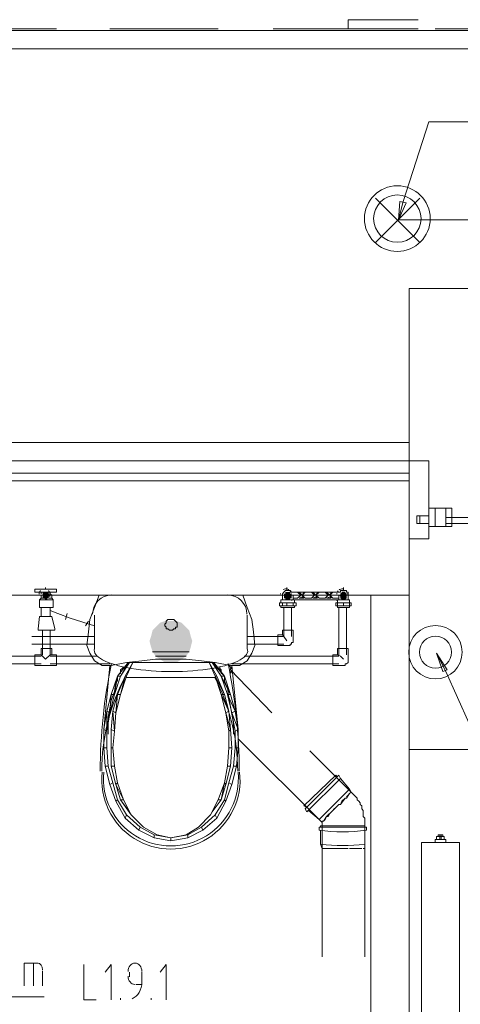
# Model space of a CAD drawing. Header units: millimetres. Extents: x 413 to 305578, y 115 to 38116.
# Tile 146 of 194: x 100509 to 101657, y 16215 to 18781. Entities that reach past the tile are written whole.
import ezdxf

# ---------------------------------------------------------------- set-up
doc = ezdxf.new("R2010")
doc.units = ezdxf.units.MM
for name, color, linetype in [('PDF _0', 1, 'Continuous'), ('PDF$_59-60$-$Floor$Plan$-$В_Этаж$02_Сводный$M-EQPM', 2, 'Continuous'), ('PDF$_59-60$-$Floor$Plan$-$В_Этаж$02_Сводный$P-PIPE', 3, 'Continuous'), ('PDF$_59-60$-$Floor$Plan$-$В_Этаж$02_Сводный$P-SANR-FIXT', 6, 'Continuous')]:
    doc.layers.add(name, color=color, linetype=linetype)
for name, color, linetype, true_color in [('PDF _PD-Lighting', 7, 'Continuous', 0xb80000), ('PDF _PD-Lighting Text', 7, 'Continuous', 0xb80000), ('PDF _PD-Switches', 7, 'Continuous', 0x37dd00), ('PDF$_59-60$-$Floor$Plan$-$В_Этаж$02_Сводный$A-DETL-MBND', 7, 'Continuous', 0xdd3700), ('PDF$_59-60$-$Floor$Plan$-$В_Этаж$02_Сводный$P-PIPE-CNTR', 150, 'Continuous', 0x007fff), ('PDF$_V$line_ifc_RVT-1-В_Этаж$02_Сводный$A-DETL-MBND', 7, 'Continuous', 0xbababa), ('PDF$_V$line_ifc_RVT-1-В_Этаж$02_Сводный$A-FLOR-HRAL', 7, 'Continuous', 0xbababa), ('PDF$_V$line_ifc_RVT-1-В_Этаж$02_Сводный$A-GENM', 7, 'Continuous', 0xdd6e6e), ('PDF$_V$line_ifc_RVT-1-В_Этаж$02_Сводный$A-PART', 7, 'Continuous', 0xdcdcdc), ('PDF$_V$line_ifc_RVT-1-В_Этаж$02_Сводный$A-WALL', 7, 'Continuous', 0xdcdcdc), ('PDF$_V$line_ifc_RVT-1-В_Этаж$02_Сводный$M-EQPM', 7, 'Continuous', 0xbababa)]:
    doc.layers.add(name, color=color, linetype=linetype, true_color=true_color)

msp = doc.modelspace()

# ---------------------------------------------------------------- linework, layer by layer
at = {"layer": 'PDF _0', "color": 12, "lineweight": 0, "true_color": 0xb80000}
msp.add_lwpolyline([(101507.5, 18307.6), (101575.1, 18514.5), (101674.6, 18514.5), (101921.3, 18514.5)], dxfattribs=at)
at = {"layer": 'PDF _0', "color": 82, "lineweight": 0, "true_color": 0x37dd00}
for points in [[(101618.9, 17082), (101710.4, 16879.1), (101809.9, 16879.1), (102609.7, 16879.1)], [(99625.3, 16079.2), (99669.1, 16234.4), (99768.6, 16234.4), (100572.4, 16234.4)]]:
    msp.add_lwpolyline(points, dxfattribs=at)
at = {"layer": 'PDF _PD-Lighting', "lineweight": 0}
for points in [[(101435.8, 18200.2), (101551.2, 18315.6)], [(101435.8, 18315.6), (101551.2, 18200.2)], [(101801.9, 17277), (101905.4, 17296.9), (101905.4, 18259.8), (101495.5, 18259.8)]]:
    msp.add_lwpolyline(points, dxfattribs=at)
for radius in [85.6, 61.7]:
    msp.add_circle((101492.6, 18262.6), radius, dxfattribs=at)
at = {"layer": 'PDF _PD-Lighting Text', "lineweight": 0}
msp.add_lwpolyline([(101515.4, 18303.6), (101495.5, 18259.8), (101499.5, 18307.6)], close=True, dxfattribs=at)
for points in [[(101495.5, 18259.8), (101507.5, 18307.6)], [(100675.8, 16318), (100675.8, 16226.5), (100707.7, 16226.5)], [(100747.4, 16226.5), (100747.4, 16318), (100731.5, 16298.1)], [(100795.2, 16298.1), (100795.2, 16286.2)], [(100827, 16270.2), (100827, 16298.1)], [(100890.7, 16226.5), (100890.7, 16318), (100874.8, 16298.1)], [(100811.1, 16266.3), (100827, 16266.3)], [(100771.3, 16226.5), (100771.3, 16230.4)], [(100850.9, 16226.5), (100850.9, 16230.4)]]:
    msp.add_lwpolyline(points, dxfattribs=at)
for points in [[(100809.1, 16322), (100799.2, 16322), (100791.2, 16312.2), (100791.2, 16300.1)], [(100827, 16300.1), (100827, 16312.2), (100819, 16322), (100809.1, 16322)], [(100791.2, 16288.1), (100791.2, 16276.1), (100799.2, 16266.3), (100809.1, 16266.3)], [(100801.5, 16229), (100816.8, 16235.3), (100827, 16252.7), (100827, 16272.2)]]:
    msp.add_open_spline(points, degree=3, dxfattribs=at)
at = {"layer": 'PDF _PD-Switches', "lineweight": 0}
msp.add_lwpolyline([(101610.9, 17082), (101595, 17129.7), (101622.9, 17086)], close=True, dxfattribs=at)
for points in [[(101595, 17129.7), (101618.9, 17082)], [(100520.6, 16262.3), (100520.6, 16322), (100556.4, 16322)], [(100544.5, 16262.3), (100544.5, 16322)], [(100568.4, 16302.1), (100568.4, 16262.3)]]:
    msp.add_lwpolyline(points, dxfattribs=at)
for radius in [69.6, 41.8]:
    msp.add_circle((101592, 17132.4), radius, dxfattribs=at)
msp.add_open_spline([(100568.4, 16304.1), (100568.4, 16314), (100562.1, 16322), (100554.5, 16322)], degree=3, dxfattribs=at)
at = {"layer": 'PDF$_59-60$-$Floor$Plan$-$В_Этаж$02_Сводный$A-DETL-MBND', "color": 150, "lineweight": 0, "true_color": 0x007fff}
for points in [[(100564.4, 17288.9), (100564.4, 17284.9)], [(100564.4, 17284.9), (100564.4, 17284.9)], [(100564.4, 17281), (100564.4, 17281)], [(100564.4, 17281), (100564.4, 17281)], [(100592.3, 17281), (100588.3, 17284.9), (100588.3, 17288.9)], [(100588.3, 17284.9), (100588.3, 17284.9)], [(100592.3, 17281), (100592.3, 17281)], [(101364.2, 17269), (101364.2, 17281), (101364.2, 17277), (101364.2, 17281), (101364.2, 17284.9), (101364.2, 17288.9), (101360.2, 17288.9), (101360.2, 17292.9), (101356.3, 17292.9), (101352.3, 17292.9), (101348.3, 17292.9), (101344.3, 17292.9), (101344.3, 17288.9)], [(101344.3, 17292.9), (101348.3, 17292.9), (101352.3, 17292.9), (101356.3, 17292.9), (101360.2, 17292.9)], [(101344.3, 17288.9), (101344.3, 17288.9)], [(101360.2, 17288.9), (101360.2, 17288.9)], [(101364.2, 17288.9), (101364.2, 17284.9)], [(101364.2, 17284.9), (101364.2, 17284.9)], [(101364.2, 17281), (101364.2, 17281)], [(101340.3, 17249.1), (101340.3, 17125.8)], [(101360.2, 17125.8), (101360.2, 17249.1)], [(100564.4, 17125.8), (100576.3, 17113.8), (100588.3, 17125.8), (100588.3, 17189.4)], [(100568.4, 17189.4), (100568.4, 17125.8)], [(100564.4, 17121.8), (100333.6, 17121.8)], [(100564.4, 17125.8), (100564.4, 17125.8)], [(100564.4, 17125.8), (100564.4, 17125.8)], [(100588.3, 17125.8), (100588.3, 17125.8)], [(100592.3, 17125.8), (100588.3, 17125.8)], [(100711.6, 17121.8), (100588.3, 17121.8)], [(101340.3, 17121.8), (101093.6, 17121.8)], [(101352.3, 17113.8), (101344.3, 17121.8), (101336.4, 17125.8)], [(100333.6, 17101.9), (100564.4, 17101.9)], [(100588.3, 17101.9), (100743.5, 17101.9)], [(101061.8, 17101.9), (101340.3, 17101.9)]]:
    msp.add_lwpolyline(points, dxfattribs=at)
at = {"layer": 'PDF$_59-60$-$Floor$Plan$-$В_Этаж$02_Сводный$A-DETL-MBND', "color": 220, "lineweight": 0, "true_color": 0xff00bf}
for points in [[(101213, 17288.9), (101217, 17288.9), (101213, 17292.9), (101209, 17292.9), (101205.1, 17292.9), (101201.1, 17292.9), (101197.1, 17288.9), (101193.1, 17284.9), (101193.1, 17281), (101193.1, 17277), (101193.1, 17281), (101193.1, 17269)], [(101193.1, 17284.9), (101193.1, 17284.9)], [(101193.1, 17281), (101193.1, 17281)], [(101197.1, 17288.9), (101197.1, 17288.9)], [(101201.1, 17292.9), (101201.1, 17292.9)], [(101205.1, 17292.9), (101205.1, 17292.9)], [(101209, 17292.9), (101209, 17292.9)], [(101213, 17292.9), (101213, 17292.9)], [(101197.1, 17249.1), (101197.1, 17173.5), (101101.6, 17173.5)], [(101217, 17173.5), (101217, 17249.1)], [(100703.7, 17173.5), (100540.5, 17173.5)], [(101205.1, 17161.6), (101197.1, 17173.5), (101193.1, 17177.5)], [(100540.5, 17153.6), (100703.7, 17153.6)], [(101101.6, 17153.6), (101197.1, 17153.6)]]:
    msp.add_lwpolyline(points, dxfattribs=at)
msp.add_lwpolyline([(101221, 17189.4), (101193.1, 17189.4), (101193.1, 17177.5), (101181.2, 17177.5), (101181.2, 17149.6), (101205.1, 17149.6), (101209, 17149.6), (101213, 17149.6), (101213, 17153.6), (101217, 17153.6), (101217, 17157.6), (101221, 17157.6), (101221, 17161.6)], close=True, dxfattribs=at)
at = {"layer": 'PDF$_59-60$-$Floor$Plan$-$В_Этаж$02_Сводный$A-DETL-MBND', "color": 150, "lineweight": 0, "true_color": 0x007fff}
for points in [[(100548.5, 17125.8), (100548.5, 17097.9), (100564.4, 17097.9), (100588.3, 17097.9), (100604.2, 17097.9), (100604.2, 17125.8), (100592.3, 17125.8), (100592.3, 17141.7), (100564.4, 17141.7), (100564.4, 17125.8)], [(101364.2, 17141.7), (101336.4, 17141.7), (101336.4, 17125.8), (101324.4, 17125.8), (101324.4, 17097.9), (101352.3, 17097.9), (101356.3, 17097.9), (101356.3, 17101.9), (101360.2, 17101.9), (101364.2, 17105.9), (101364.2, 17109.9), (101364.2, 17113.8)]]:
    msp.add_lwpolyline(points, close=True, dxfattribs=at)
at = {"layer": 'PDF$_59-60$-$Floor$Plan$-$В_Этаж$02_Сводный$A-DETL-MBND', "lineweight": 0}
for points in [[(101165.3, 16974.6), (101057.8, 17086)], [(101077.7, 16906.9), (101296.6, 16688.1), (101296.6, 16692), (101300.6, 16692), (101304.5, 16696), (101308.5, 16704), (101312.5, 16704), (101316.5, 16711.9), (101324.4, 16719.9), (101328.4, 16723.9), (101332.4, 16727.8), (101340.3, 16735.8)], [(101360.2, 16755.7), (101364.2, 16759.7), (101368.2, 16763.7), (101372.2, 16767.6), (101264.7, 16875.1)], [(101336.4, 16807.4), (101332.4, 16811.4), (101248.8, 16731.8), (101256.8, 16727.8)], [(101344.3, 16803.5), (101368.2, 16775.6), (101372.2, 16767.6), (101368.2, 16763.7), (101360.2, 16751.7), (101356.3, 16751.7), (101348.3, 16743.8), (101344.3, 16735.8), (101340.3, 16735.8), (101332.4, 16727.8), (101324.4, 16719.9), (101308.5, 16704), (101300.6, 16692)], [(101368.2, 16775.6), (101288.6, 16696)], [(101368.2, 16763.7), (101368.2, 16763.7)], [(101372.2, 16767.6), (101376.2, 16763.7), (101380.1, 16759.7), (101384.1, 16755.7), (101388.1, 16751.7), (101388.1, 16747.7), (101392.1, 16743.8), (101396.1, 16739.8), (101396.1, 16735.8), (101400, 16731.8), (101400, 16727.8), (101400, 16723.9), (101404, 16719.9), (101404, 16711.9), (101404, 16708), (101404, 16704), (101408, 16700), (101408, 16696), (101408, 16692), (101408, 16688.1), (101408, 16620.4), (101408, 16632.3), (101408, 16668.2)], [(101372.2, 16767.6), (101372.2, 16767.6)], [(101356.3, 16751.7), (101344.3, 16735.8)], [(101260.8, 16719.9), (101288.6, 16696), (101296.6, 16688.1), (101296.6, 16620.4), (101300.6, 16620.4)], [(101324.4, 16719.9), (101324.4, 16719.9)], [(101296.6, 16692), (101296.6, 16688.1)], [(101296.6, 16688.1), (101296.6, 16688.1)], [(101296.6, 16688.1), (101296.6, 16688.1)], [(101300.6, 16692), (101300.6, 16692)], [(101292.6, 16676.1), (101288.6, 16676.1)], [(101388.1, 16676.1), (101396.1, 16676.1), (101400, 16676.1), (101404, 16676.1), (101408, 16676.1), (101408, 16680.1), (101404, 16680.1), (101400, 16680.1), (101392.1, 16680.1), (101384.1, 16680.1), (101372.2, 16680.1), (101364.2, 16680.1), (101352.3, 16680.1), (101340.3, 16680.1), (101328.4, 16680.1), (101320.4, 16680.1), (101312.5, 16680.1), (101304.5, 16680.1), (101300.6, 16680.1), (101296.6, 16680.1), (101292.6, 16680.1), (101292.6, 16676.1), (101296.6, 16676.1), (101300.6, 16676.1), (101308.5, 16676.1), (101316.5, 16676.1)], [(101296.6, 16680.1), (101292.6, 16680.1)], [(101292.6, 16668.2), (101292.6, 16632.3), (101296.6, 16620.4), (101296.6, 16337.9)], [(101408, 16680.1), (101408, 16680.1)], [(101412, 16676.1), (101412, 16676.1)], [(101296.6, 16620.4), (101296.6, 16620.4)], [(101296.6, 16620.4), (101296.6, 16620.4)], [(101300.6, 16620.4), (101300.6, 16620.4)], [(101304.5, 16620.4), (101300.6, 16620.4), (101304.5, 16620.4), (101308.5, 16620.4), (101312.5, 16620.4), (101316.5, 16620.4), (101320.4, 16620.4), (101324.4, 16620.4), (101332.4, 16620.4), (101336.4, 16620.4), (101340.3, 16620.4), (101344.3, 16620.4), (101352.3, 16620.4), (101360.2, 16620.4), (101364.2, 16620.4)], [(101340.3, 16620.4), (101340.3, 16620.4)], [(101360.2, 16620.4), (101360.2, 16620.4)], [(101364.2, 16620.4), (101364.2, 16620.4)], [(101368.2, 16620.4), (101372.2, 16620.4), (101380.1, 16620.4), (101384.1, 16620.4), (101388.1, 16620.4), (101392.1, 16620.4), (101396.1, 16620.4), (101400, 16620.4)], [(101400, 16620.4), (101400, 16620.4)], [(101400, 16620.4), (101400, 16620.4)], [(101408, 16337.9), (101408, 16620.4), (101404, 16620.4)], [(101404, 16620.4), (101404, 16620.4)], [(101408, 16620.4), (101408, 16620.4)]]:
    msp.add_lwpolyline(points, dxfattribs=at)
msp.add_lwpolyline([(101340.3, 16811.4), (101252.8, 16723.9), (101256.8, 16715.9), (101344.3, 16803.5)], close=True, dxfattribs=at)
msp.add_lwpolyline([(101412, 16668.2), (101412, 16676.1), (101408, 16676.1), (101404, 16676.1), (101396.1, 16676.1), (101384.1, 16676.1), (101376.2, 16676.1), (101364.2, 16676.1), (101352.3, 16676.1), (101340.3, 16676.1), (101328.4, 16676.1), (101316.5, 16676.1), (101308.5, 16676.1), (101300.6, 16676.1), (101296.6, 16676.1), (101292.6, 16676.1), (101288.6, 16676.1), (101288.6, 16668.2, 0.064583)], format="xyb", close=True, dxfattribs=at)
msp.add_arc((101350.3, 17048.2), 419.8, 262.1003, 277.8997, dxfattribs=at)
at = {"layer": 'PDF$_59-60$-$Floor$Plan$-$В_Этаж$02_Сводный$M-EQPM', "lineweight": 0}
for points in [[(101193.1, 17281), (101193.1, 17269), (101189.1, 17269), (101189.1, 17261.1)], [(101340.3, 17281), (101340.3, 17273), (101324.4, 17273), (101316.5, 17281), (101324.4, 17288.9), (101344.3, 17288.9), (101213, 17288.9), (101217, 17288.9), (101232.9, 17288.9), (101240.9, 17281), (101232.9, 17273), (101221, 17273), (101221, 17281)], [(101364.2, 17281), (101364.2, 17269), (101368.2, 17269), (101368.2, 17261.1), (101368.2, 17253.1), (101368.2, 17249.1), (101336.4, 17249.1), (101336.4, 17253.1), (101336.4, 17261.1), (101336.4, 17269), (101368.2, 17269)], [(101344.3, 17288.9), (101344.3, 17288.9)], [(101205.1, 17261.1), (101205.1, 17253.1), (101193.1, 17253.1), (101185.2, 17253.1), (101185.2, 17261.1), (101193.1, 17261.1), (101205.1, 17261.1), (101221, 17261.1), (101228.9, 17261.1), (101228.9, 17253.1), (101221, 17253.1), (101205.1, 17253.1)], [(101189.1, 17269), (101224.9, 17269)], [(101189.1, 17253.1), (101189.1, 17253.1)], [(101193.1, 17269), (101201.1, 17269)], [(101193.1, 17253.1), (101193.1, 17261.1)], [(101221, 17261.1), (101221, 17253.1)], [(101224.9, 17269), (101224.9, 17269)], [(101224.9, 17253.1), (101224.9, 17253.1)], [(101352.3, 17261.1), (101352.3, 17253.1), (101336.4, 17253.1), (101332.4, 17253.1), (101332.4, 17261.1), (101336.4, 17261.1), (101352.3, 17261.1), (101368.2, 17261.1), (101372.2, 17261.1), (101372.2, 17253.1), (101368.2, 17253.1), (101352.3, 17253.1)], [(101336.4, 17269), (101336.4, 17269)], [(101336.4, 17253.1), (101336.4, 17253.1)], [(101336.4, 17253.1), (101368.2, 17253.1)], [(101340.3, 17273), (101340.3, 17269), (101348.3, 17269)], [(101356.3, 17269), (101360.2, 17269), (101364.2, 17269)], [(101368.2, 17253.1), (101368.2, 17253.1)], [(101603, 16644.3), (101595, 16644.3), (101591, 16644.3), (101591, 16636.3)], [(101595, 16652.2), (101595, 16644.3), (101595, 16652.2), (101603, 16652.2), (101603, 16656.2)], [(101595, 16652.2), (101595, 16652.2)], [(101595, 16652.2), (101595, 16652.2)], [(101595, 16652.2), (101595, 16652.2)], [(101595, 16652.2), (101595, 16652.2)], [(101595, 16644.3), (101595, 16644.3)], [(101614.9, 16652.2), (101614.9, 16644.3), (101614.9, 16652.2), (101607, 16652.2), (101607, 16644.3), (101603, 16644.3), (101603, 16652.2), (101607, 16652.2), (101607, 16656.2)], [(101618.9, 16636.3), (101618.9, 16644.3), (101614.9, 16644.3), (101607, 16644.3)], [(101614.9, 16652.2), (101614.9, 16652.2)], [(101614.9, 16652.2), (101614.9, 16652.2)], [(101614.9, 16652.2), (101614.9, 16652.2)], [(101614.9, 16644.3), (101614.9, 16644.3)]]:
    msp.add_lwpolyline(points, dxfattribs=at)
for points in [[(101210.3, 17294.9, 0.041085), (101207.7, 17296.4, 0.23845), (101195.1, 17295.7)], [(101215.9, 17285.6, -0.035653), (101216, 17283.7, 0.032461), (101215.9, 17285.6)], [(101335.5, 17285.5, 0.032461), (101335.4, 17283.7, -0.035653), (101335.5, 17285.5)], [(101353.6, 17296.9, 0.184253), (101343, 17296.1, 0.041085), (101341.1, 17294.9)], [(101218.2, 17267.7, 0.002611), (101213, 17269), (101221, 17269), (101221, 17273)], [(101224.9, 17261.1), (101224.9, 17269), (101336.4, 17269, 0.002611), (101333.2, 17267.7)]]:
    msp.add_lwpolyline(points, format="xyb", dxfattribs=at)
msp.add_lwpolyline([(101214, 17290.9, 0.024848), (101213.2, 17292, -0.032538)], format="xyb", close=True, dxfattribs=at)
for points in [[(101248.8, 17288.9), (101244.8, 17281), (101236.9, 17288.9)], [(101248.8, 17273), (101236.9, 17273), (101244.8, 17277)], [(101268.7, 17288.9), (101276.7, 17281), (101268.7, 17273), (101252.8, 17273), (101244.8, 17281), (101252.8, 17288.9)], [(101284.6, 17288.9), (101280.7, 17281), (101272.7, 17288.9)], [(101280.7, 17277), (101284.6, 17273), (101272.7, 17273)], [(101304.5, 17288.9), (101312.5, 17281), (101304.5, 17273), (101288.6, 17273), (101280.7, 17281), (101288.6, 17288.9)], [(101320.4, 17288.9), (101316.5, 17281), (101308.5, 17288.9)], [(101308.5, 17273), (101316.5, 17277), (101320.4, 17273)], [(101224.9, 17253.1), (101189.1, 17253.1), (101189.1, 17249.1), (101224.9, 17249.1)], [(101555.2, 16636.3), (101555.2, 15633.6), (101654.7, 15633.6), (101654.7, 16636.3)], [(101654.7, 16636.3), (101654.7, 15633.6), (101555.2, 15633.6), (101555.2, 16636.3)], [(101595, 16652.2), (101599, 16652.2), (101599, 16656.2), (101603, 16656.2), (101607, 16656.2), (101610.9, 16656.2), (101610.9, 16652.2), (101614.9, 16652.2)]]:
    msp.add_lwpolyline(points, close=True, dxfattribs=at)
for centre, start, end in [((101202.1, 17283.7), 171.7819, 180), ((101202.1, 17283.6), 32.6751, 37.0246), ((101349.3, 17283.7), 143.3414, 150.796), ((101349.3, 17283.7), 145.5742, 148.7793), ((101349.3, 17283.7), 0, 8.2181)]:
    msp.add_arc(centre, 13.9, start, end, dxfattribs=at)
at = {"layer": 'PDF$_59-60$-$Floor$Plan$-$В_Этаж$02_Сводный$P-PIPE', "color": 150, "lineweight": 0, "true_color": 0x007fff}
msp.add_lwpolyline([(100604.2, 17296.9), (100604.2, 17288.9), (100592.3, 17288.9), (100580.3, 17288.9), (100572.4, 17288.9), (100560.4, 17288.9), (100548.5, 17288.9), (100548.5, 17296.9), (100560.4, 17296.9), (100592.3, 17296.9)], close=True, dxfattribs=at)
for points in [[(100564.4, 17281), (100564.4, 17273), (100560.4, 17269), (100560.4, 17249.1), (100596.2, 17249.1), (100596.2, 17269), (100592.3, 17273), (100592.3, 17281)], [(100560.4, 17269), (100596.2, 17269)], [(100572.4, 17273), (100564.4, 17273)], [(100564.4, 17249.1), (100564.4, 17225.2)], [(100592.3, 17273), (100584.3, 17273)], [(100588.3, 17225.2), (100588.3, 17249.1)], [(100580.3, 17189.4), (100584.3, 17189.4), (100588.3, 17189.4), (100592.3, 17189.4), (100596.2, 17189.4), (100600.2, 17189.4), (100600.2, 17193.4), (100592.3, 17225.2), (100576.3, 17225.2), (100560.4, 17225.2), (100556.4, 17193.4), (100556.4, 17189.4), (100560.4, 17189.4), (100564.4, 17189.4), (100568.4, 17189.4), (100572.4, 17189.4), (100576.3, 17189.4), (100572.4, 17189.4), (100568.4, 17189.4), (100564.4, 17189.4), (100560.4, 17189.4), (100556.4, 17189.4)], [(100632, 17233.2), (100628.1, 17217.3)], [(100687.8, 17213.3), (100679.8, 17201.4)], [(100576.3, 17189.4), (100580.3, 17189.4), (100584.3, 17189.4), (100588.3, 17189.4), (100592.3, 17189.4), (100596.2, 17189.4)]]:
    msp.add_lwpolyline(points, dxfattribs=at)
at = {"layer": 'PDF$_59-60$-$Floor$Plan$-$В_Этаж$02_Сводный$P-PIPE', "lineweight": 0}
for points in [[(100588.3, 17281), (100568.4, 17281), (100588.3, 17281)], [(100588.3, 17281), (100568.4, 17281), (100588.3, 17281)], [(100580.3, 17288.9), (100576.3, 17288.9), (100580.3, 17288.9)], [(100580.3, 17288.9), (100576.3, 17288.9), (100580.3, 17288.9)], [(101217, 17281), (101197.1, 17281), (101217, 17281)], [(101217, 17281), (101197.1, 17281), (101217, 17281)], [(101360.2, 17284.9), (101344.3, 17284.9), (101360.2, 17284.9)], [(101360.2, 17281), (101344.3, 17281), (101360.2, 17281)], [(101360.2, 17281), (101344.3, 17281), (101360.2, 17281)], [(101356.3, 17288.9), (101348.3, 17288.9), (101356.3, 17288.9)], [(101213, 17273), (101201.1, 17273), (101213, 17273)], [(101360.2, 17273), (101344.3, 17273), (101360.2, 17273)], [(101360.2, 17273), (101344.3, 17273), (101360.2, 17273)], [(100950.4, 17133.7), (100854.9, 17133.7), (100950.4, 17133.7)], [(100942.4, 17121.8), (100862.8, 17121.8), (100942.4, 17121.8)]]:
    msp.add_lwpolyline(points, dxfattribs=at)
at = {"layer": 'PDF$_59-60$-$Floor$Plan$-$В_Этаж$02_Сводный$P-PIPE', "color": 22, "lineweight": 0, "true_color": 0xdd3700}
for points in [[(101061.8, 17090), (101053.8, 17097.9)], [(101053.8, 17093.9), (101053.8, 17097.9), (101053.8, 17093.9)], [(101061.8, 17082), (101057.8, 17078), (101057.8, 17082), (101061.8, 17082), (101057.8, 17086)], [(101057.8, 17086), (101057.8, 17086)]]:
    msp.add_lwpolyline(points, dxfattribs=at)
msp.add_lwpolyline([(101057.8, 17086), (101057.8, 17090), (101061.8, 17090), (101057.8, 17090)], close=True, dxfattribs=at)
at = {"layer": 'PDF$_59-60$-$Floor$Plan$-$В_Этаж$02_Сводный$P-PIPE', "color": 150, "lineweight": 0, "true_color": 0x007fff}
for start, end in [(136.2633, 180), (0, 43.7367)]:
    msp.add_arc((100573.3, 17283.7), 13.9, start, end, dxfattribs=at)
at = {"layer": 'PDF$_59-60$-$Floor$Plan$-$В_Этаж$02_Сводный$P-PIPE', "transparency": 33554559}
for points in [[(100572.4, 17288.9), (100584.3, 17288.9), (100568.4, 17288.9)], [(100584.3, 17288.9), (100568.4, 17288.9), (100584.3, 17284.9)], [(100568.4, 17288.9), (100584.3, 17284.9), (100568.4, 17284.9)], [(100584.3, 17284.9), (100568.4, 17284.9), (100588.3, 17281)], [(100568.4, 17284.9), (100588.3, 17281), (100568.4, 17281)], [(100568.4, 17281), (100588.3, 17281), (100588.3, 17281)], [(100588.3, 17281), (100588.3, 17281), (100568.4, 17281)], [(100588.3, 17281), (100568.4, 17281), (100588.3, 17277)], [(100568.4, 17281), (100588.3, 17277), (100568.4, 17277)], [(100584.3, 17277), (100584.3, 17277), (100568.4, 17277)], [(100584.3, 17277), (100568.4, 17277), (100588.3, 17277)], [(100584.3, 17277), (100568.4, 17277), (100584.3, 17273)], [(100568.4, 17277), (100584.3, 17273), (100568.4, 17273)], [(100576.3, 17288.9), (100580.3, 17288.9), (100572.4, 17288.9)], [(100580.3, 17288.9), (100572.4, 17288.9), (100584.3, 17288.9)], [(100576.3, 17288.9), (100580.3, 17288.9), (100580.3, 17288.9)], [(100580.3, 17288.9), (100580.3, 17288.9), (100576.3, 17288.9)], [(101201.1, 17284.9), (101217, 17284.9), (101197.1, 17284.9)], [(101217, 17284.9), (101197.1, 17284.9), (101217, 17281)], [(101197.1, 17284.9), (101217, 17281), (101197.1, 17281)], [(101197.1, 17281), (101217, 17281), (101217, 17281)], [(101217, 17281), (101217, 17281), (101197.1, 17281)], [(101217, 17281), (101197.1, 17281), (101217, 17277)], [(101197.1, 17281), (101217, 17277), (101197.1, 17277)], [(101217, 17277), (101197.1, 17277), (101217, 17273)], [(101197.1, 17277), (101217, 17273), (101197.1, 17273)], [(101205.1, 17288.9), (101213, 17288.9), (101201.1, 17288.9)], [(101213, 17288.9), (101201.1, 17288.9), (101213, 17284.9)], [(101201.1, 17288.9), (101213, 17284.9), (101201.1, 17284.9)], [(101213, 17284.9), (101201.1, 17284.9), (101217, 17284.9)], [(101205.1, 17288.9), (101209, 17288.9), (101209, 17288.9)], [(101209, 17288.9), (101205.1, 17288.9), (101213, 17288.9)], [(101344.3, 17281), (101360.2, 17281), (101340.3, 17281)], [(101360.2, 17281), (101340.3, 17281), (101360.2, 17277)], [(101340.3, 17281), (101360.2, 17277), (101344.3, 17277)], [(101348.3, 17288.9), (101360.2, 17284.9), (101344.3, 17284.9)], [(101344.3, 17284.9), (101360.2, 17284.9), (101360.2, 17284.9)], [(101360.2, 17284.9), (101344.3, 17284.9), (101360.2, 17281)], [(101344.3, 17284.9), (101360.2, 17281), (101344.3, 17281)], [(101344.3, 17281), (101360.2, 17281), (101360.2, 17281)], [(101360.2, 17277), (101344.3, 17277), (101360.2, 17273)], [(101344.3, 17277), (101360.2, 17273), (101344.3, 17273)], [(101352.3, 17288.9), (101356.3, 17288.9), (101348.3, 17288.9)], [(101348.3, 17288.9), (101356.3, 17288.9), (101356.3, 17288.9)], [(101356.3, 17288.9), (101348.3, 17288.9), (101360.2, 17284.9)], [(100584.3, 17273), (100568.4, 17273), (100580.3, 17273)], [(100568.4, 17273), (100580.3, 17273), (100572.4, 17273)], [(100580.3, 17269), (100576.3, 17269), (100572.4, 17273)], [(100572.4, 17273), (100580.3, 17273), (100580.3, 17269)], [(100580.3, 17269), (100580.3, 17269), (100576.3, 17269)], [(101217, 17273), (101197.1, 17273), (101213, 17273)], [(101197.1, 17273), (101213, 17273), (101201.1, 17273)], [(101201.1, 17273), (101213, 17273), (101213, 17273)], [(101213, 17273), (101201.1, 17273), (101213, 17269)], [(101201.1, 17273), (101213, 17269), (101201.1, 17269)], [(101209, 17269), (101205.1, 17269), (101201.1, 17269)], [(101201.1, 17269), (101213, 17269), (101209, 17269)], [(101209, 17269), (101209, 17269), (101205.1, 17269)], [(101344.3, 17273), (101360.2, 17273), (101360.2, 17273)], [(101360.2, 17273), (101360.2, 17273), (101344.3, 17273)], [(101360.2, 17273), (101344.3, 17273), (101356.3, 17269)], [(101344.3, 17273), (101356.3, 17269), (101348.3, 17269)], [(101356.3, 17269), (101348.3, 17269), (101352.3, 17269)], [(101348.3, 17269), (101356.3, 17269), (101356.3, 17269)], [(101356.3, 17269), (101356.3, 17269), (101348.3, 17269)], [(100862.8, 17197.4), (100950.4, 17189.4), (100854.9, 17189.4)], [(100874.8, 17209.3), (100942.4, 17197.4), (100862.8, 17197.4)], [(100942.4, 17197.4), (100862.8, 17197.4), (100950.4, 17189.4)], [(100886.7, 17213.3), (100930.5, 17209.3), (100874.8, 17209.3)], [(100930.5, 17209.3), (100874.8, 17209.3), (100942.4, 17197.4)], [(100902.6, 17213.3), (100918.6, 17213.3), (100886.7, 17213.3)], [(100918.6, 17213.3), (100886.7, 17213.3), (100930.5, 17209.3)], [(100850.9, 17173.5), (100958.3, 17161.6), (100846.9, 17161.6)], [(100854.9, 17189.4), (100954.4, 17173.5), (100850.9, 17173.5)], [(100954.4, 17173.5), (100850.9, 17173.5), (100958.3, 17161.6)], [(100950.4, 17189.4), (100854.9, 17189.4), (100954.4, 17173.5)], [(100958.3, 17161.6), (100846.9, 17161.6), (100954.4, 17145.7)], [(100846.9, 17161.6), (100954.4, 17145.7), (100850.9, 17145.7)], [(100954.4, 17145.7), (100850.9, 17145.7), (100950.4, 17133.7)], [(100850.9, 17145.7), (100950.4, 17133.7), (100854.9, 17133.7)], [(100854.9, 17133.7), (100950.4, 17133.7), (100950.4, 17133.7)], [(100950.4, 17133.7), (100854.9, 17133.7), (100942.4, 17121.8)], [(100854.9, 17133.7), (100942.4, 17121.8), (100862.8, 17121.8)], [(100862.8, 17121.8), (100942.4, 17121.8), (100942.4, 17121.8)], [(100942.4, 17121.8), (100862.8, 17121.8), (100930.5, 17113.8)], [(100862.8, 17121.8), (100930.5, 17113.8), (100874.8, 17113.8)], [(100874.8, 17113.8), (100886.7, 17105.9), (100918.6, 17105.9)], [(100874.8, 17113.8), (100930.5, 17113.8), (100918.6, 17105.9)], [(100886.7, 17105.9), (100918.6, 17105.9), (100902.6, 17105.9)]]:
    msp.add_solid(points, dxfattribs=at)
at = {"layer": 'PDF$_59-60$-$Floor$Plan$-$В_Этаж$02_Сводный$P-PIPE-CNTR', "lineweight": 0}
for points in [[(100576.3, 17296.9), (100576.3, 17300.9)], [(101352.3, 17292.9), (101352.3, 17300.9)], [(100556.4, 17281), (100564.4, 17281)], [(100592.3, 17281), (100596.2, 17281)], [(101364.2, 17281), (101372.2, 17281)], [(100588.3, 17241.2), (100608.2, 17233.2), (100640, 17221.3), (100703.7, 17201.4)]]:
    msp.add_lwpolyline(points, dxfattribs=at)
at = {"layer": 'PDF$_59-60$-$Floor$Plan$-$В_Этаж$02_Сводный$P-PIPE-CNTR', "color": 220, "lineweight": 0, "true_color": 0xff00bf}
for points in [[(101205.1, 17292.9), (101205.1, 17300.9)], [(101185.2, 17281), (101193.1, 17281)]]:
    msp.add_lwpolyline(points, dxfattribs=at)
at = {"layer": 'PDF$_59-60$-$Floor$Plan$-$В_Этаж$02_Сводный$P-SANR-FIXT', "lineweight": 0}
for points in [[(101053.8, 17281), (100751.4, 17281)], [(100703.7, 17229.2), (100703.7, 17141.7)], [(101101.6, 17141.7), (101101.6, 17229.2)], [(100739.5, 16918.9), (100739.5, 16938.7), (100739.5, 16962.6), (100743.5, 16986.5), (100747.4, 17006.4), (100755.4, 17030.3), (100759.4, 17054.1), (100763.4, 17058.1), (100763.4, 17066.1), (100763.4, 17070.1), (100767.3, 17074), (100771.3, 17078), (100771.3, 17086), (100775.3, 17090), (100779.3, 17093.9)], [(101030, 17093.9), (101030, 17090), (101033.9, 17086), (101033.9, 17078), (101037.9, 17074), (101041.9, 17070.1), (101041.9, 17066.1), (101041.9, 17058.1), (101049.9, 17038.2), (101053.8, 17014.4), (101057.8, 16990.5), (101061.8, 16970.6), (101065.8, 16946.7), (101065.8, 16922.8), (101065.8, 16918.9)], [(101018, 17066.1), (100787.2, 17066.1)], [(100902.6, 16636.3), (100902.6, 16636.3)]]:
    msp.add_lwpolyline(points, dxfattribs=at)
for centre, radius, start, end in [((100748.4, 17231.9), 49.7, 90, 180), ((101050.9, 17231.9), 49.7, 0, 90), ((102081.5, 16822), 1362.9, 168.1128, 180), ((99717.8, 16822), 1362.9, 0, 11.8872), ((101253.8, 16822), 531.2, 152.4792, 180), ((100545.5, 16822), 531.2, 0, 27.5208), ((100902.6, 16799.5), 180.2, 173.6598, 6.3402), ((100902.6, 16803.1), 175.8, 174.6845, 5.3155)]:
    msp.add_arc(centre, radius, start, end, dxfattribs=at)
msp.add_ellipse((100902.9, 17136.4), major_axis=(-199.9, 0.7), ratio=0.272294, start_param=6.199888, end_param=9.534815, dxfattribs=at)
at = {"layer": 'PDF$_V$line_ifc_RVT-1-В_Этаж$02_Сводный$A-DETL-MBND', "lineweight": 0}
msp.add_lwpolyline([(101547.3, 18757.2), (101364.2, 18757.2), (101364.2, 18781.1), (101547.3, 18781.1)], dxfattribs=at)
for points in [[(100321.7, 18757.2), (100604.2, 18757.2)], [(100743.5, 18757.2), (101026, 18757.2)], [(101169.2, 18757.2), (101447.8, 18757.2)], [(101591, 18757.2), (101873.6, 18757.2)]]:
    msp.add_lwpolyline(points, close=True, dxfattribs=at)
at = {"layer": 'PDF$_V$line_ifc_RVT-1-В_Этаж$02_Сводный$A-FLOR-HRAL', "lineweight": 0}
msp.add_lwpolyline([(103532.9, 18705.5), (99505.9, 18705.5), (99505.9, 18753.3), (103532.9, 18753.3)], close=True, dxfattribs=at)
at = {"layer": 'PDF$_V$line_ifc_RVT-1-В_Этаж$02_Сводный$A-GENM', "lineweight": 0}
msp.add_lwpolyline([(103540.8, 18080.8), (101523.4, 18080.8), (101523.4, 16879.1), (103540.8, 16879.1)], close=True, dxfattribs=at)
at = {"layer": 'PDF$_V$line_ifc_RVT-1-В_Этаж$02_Сводный$A-PART', "color": 9, "lineweight": 0, "true_color": 0xbababa}
msp.add_lwpolyline([(103532.9, 18705.5), (99505.9, 18705.5), (99505.9, 18753.3), (103532.9, 18753.3)], close=True, dxfattribs=at)
at = {"layer": 'PDF$_V$line_ifc_RVT-1-В_Этаж$02_Сводный$A-PART', "lineweight": 0}
for points in [[(101523.4, 17678.9), (99478.1, 17678.9), (99478.1, 17631.1), (101523.4, 17631.1)], [(101523.4, 17631.1), (99478.1, 17631.1), (99478.1, 17599.3), (101523.4, 17599.3)], [(101551.2, 17468), (101551.2, 17487.9), (101575.1, 17487.9), (101575.1, 17631.1), (101523.4, 17631.1), (101523.4, 17428.2), (101575.1, 17428.2), (101575.1, 17468)], [(101634.8, 17460), (101634.8, 17507.8), (101575.1, 17507.8), (101575.1, 17460), (101591, 17460), (101591, 17507.8), (101575.1, 17507.8), (101575.1, 17460)], [(101618.9, 17460), (101618.9, 17507.8), (101591, 17507.8), (101591, 17460)], [(101543.3, 17487.9), (101543.3, 17468), (101575.1, 17468), (101575.1, 17487.9)], [(102454.5, 17483.9), (101618.9, 17483.9), (101618.9, 17468), (102454.5, 17468)]]:
    msp.add_lwpolyline(points, close=True, dxfattribs=at)
msp.add_lwpolyline([(100381.4, 17281), (101523.4, 17281), (101523.4, 17579.4), (101523.4, 17599.3), (99478.1, 17599.3), (99478.1, 17579.4), (101523.4, 17579.4), (99478.1, 17579.4), (99478.1, 17281), (100082.9, 17281)], dxfattribs=at)
at = {"layer": 'PDF$_V$line_ifc_RVT-1-В_Этаж$02_Сводный$A-WALL', "lineweight": 0}
for points in [[(101523.4, 17678.9), (99478.1, 17678.9), (99478.1, 17631.1), (101523.4, 17631.1)], [(101523.4, 17631.1), (99478.1, 17631.1), (99478.1, 17599.3), (101523.4, 17599.3)], [(101551.2, 17468), (101551.2, 17487.9), (101575.1, 17487.9), (101575.1, 17631.1), (101523.4, 17631.1), (101523.4, 17428.2), (101575.1, 17428.2), (101575.1, 17468)], [(101634.8, 17460), (101634.8, 17507.8), (101575.1, 17507.8), (101575.1, 17460), (101591, 17460), (101591, 17507.8), (101575.1, 17507.8), (101575.1, 17460)], [(101618.9, 17460), (101618.9, 17507.8), (101591, 17507.8), (101591, 17460)], [(101543.3, 17487.9), (101543.3, 17468), (101575.1, 17468), (101575.1, 17487.9)], [(102454.5, 17483.9), (101618.9, 17483.9), (101618.9, 17468), (102454.5, 17468)], [(101523.4, 14642.7), (101523.4, 17281), (101423.9, 17281), (101423.9, 14642.7)]]:
    msp.add_lwpolyline(points, close=True, dxfattribs=at)
msp.add_lwpolyline([(100381.4, 17281), (101523.4, 17281), (101523.4, 17579.4), (101523.4, 17599.3), (99478.1, 17599.3), (99478.1, 17579.4), (101523.4, 17579.4), (99478.1, 17579.4), (99478.1, 17281), (100082.9, 17281)], dxfattribs=at)
at = {"layer": 'PDF$_V$line_ifc_RVT-1-В_Этаж$02_Сводный$M-EQPM', "lineweight": 0}
for points in [[(101089.7, 17281), (101101.6, 17249.1), (101113.5, 17217.3), (101117.5, 17185.5), (101121.5, 17149.6), (101113.5, 17129.7), (101101.6, 17109.9), (101081.7, 17097.9), (101057.8, 17097.9), (101018, 17105.9), (100982.2, 17109.9), (100942.4, 17113.8), (100902.6, 17113.8), (100862.8, 17113.8), (100827, 17109.9), (100787.2, 17105.9), (100747.4, 17097.9), (100723.6, 17097.9), (100703.7, 17109.9), (100691.7, 17129.7), (100683.8, 17149.6), (100687.8, 17185.5), (100691.7, 17217.3), (100703.7, 17249.1), (100715.6, 17281)], [(100886.7, 17205.4), (100886.7, 17205.4)], [(100890.7, 17213.3), (100890.7, 17213.3)], [(100890.7, 17197.4), (100890.7, 17197.4)], [(100898.7, 17217.3), (100898.7, 17217.3)], [(100906.6, 17217.3), (100906.6, 17217.3)], [(100914.6, 17213.3), (100914.6, 17213.3)], [(100918.6, 17205.4), (100918.6, 17205.4)], [(100898.7, 17189.4), (100898.7, 17189.4)], [(100906.6, 17189.4), (100906.6, 17189.4)], [(100982.2, 16676.1), (100946.4, 16656.2), (100946.4, 16648.3), (100902.6, 16640.3), (100858.9, 16648.3), (100819.1, 16668.2), (100783.3, 16700), (100759.4, 16743.8), (100743.5, 16787.5), (100731.5, 16835.3), (100727.5, 16883), (100727.5, 16930.8), (100735.5, 16978.5), (100747.4, 17022.3), (100763.4, 17070.1), (100791.2, 17105.9), (100771.3, 17070.1), (100795.2, 17105.9)], [(101061.8, 17097.9), (101077.7, 16930.8), (101077.7, 16883), (101073.7, 16835.3), (101061.8, 16787.5), (101045.9, 16743.8), (101022, 16700), (100986.2, 16668.2), (100946.4, 16648.3), (100902.6, 16640.3), (100858.9, 16648.3), (100819.1, 16668.2), (100783.3, 16700), (100759.4, 16743.8), (100743.5, 16787.5), (100731.5, 16835.3), (100727.5, 16883), (100727.5, 16930.8), (100743.5, 17097.9)], [(100755.4, 16835.3), (100763.4, 16791.5), (100759.4, 16787.5), (100779.3, 16747.7), (100771.3, 16747.7), (100799.2, 16708), (100795.2, 16715.9), (100771.3, 16747.7), (100759.4, 16787.5), (100747.4, 16835.3), (100747.4, 16883), (100747.4, 16930.8), (100751.4, 16978.5), (100763.4, 17022.3), (100783.3, 17070.1), (100803.2, 17105.9), (100787.2, 17070.1), (100803.2, 17105.9), (101002.1, 17105.9), (101022, 17070.1), (101041.9, 17022.3), (101053.8, 16978.5), (101057.8, 16930.8), (101061.8, 16883), (101057.8, 16835.3), (101045.9, 16787.5), (101033.9, 16747.7), (101010.1, 16715.9), (101026, 16747.7), (101006.1, 16708)], [(100791.2, 17105.9), (100795.2, 17105.9), (100803.2, 17105.9)], [(100803.2, 17105.9), (100803.2, 17105.9)], [(101002.1, 17105.9), (101010.1, 17105.9), (101014.1, 17105.9), (101041.9, 17070.1), (101057.8, 17022.3), (101069.8, 16978.5), (101077.7, 16930.8), (101077.7, 16883), (101073.7, 16835.3), (101061.8, 16787.5), (101045.9, 16743.8), (101022, 16700), (100986.2, 16668.2), (100946.4, 16648.3)], [(101002.1, 17105.9), (101002.1, 17105.9)], [(101053.8, 16926.8), (101045.9, 16974.6), (101033.9, 17022.3), (101018, 17070.1), (101002.1, 17105.9), (101022, 17070.1), (101018, 17070.1), (101041.9, 17022.3), (101033.9, 17022.3), (101053.8, 16978.5), (101045.9, 16974.6), (101057.8, 16930.8), (101053.8, 16926.8), (101053.8, 16883)], [(101069.8, 16926.8), (101061.8, 16974.6), (101049.9, 17022.3), (101033.9, 17070.1), (101010.1, 17105.9), (101041.9, 17070.1), (101033.9, 17070.1), (101057.8, 17022.3), (101049.9, 17022.3), (101069.8, 16978.5), (101061.8, 16974.6), (101077.7, 16930.8), (101069.8, 16926.8), (101069.8, 16883)], [(100727.5, 16930.8), (100735.5, 16926.8), (100735.5, 16978.5), (100743.5, 16974.6), (100747.4, 17022.3), (100755.4, 17022.3), (100763.4, 17070.1), (100771.3, 17070.1), (100755.4, 17022.3), (100743.5, 16974.6), (100735.5, 16926.8), (100735.5, 16883)], [(100747.4, 16930.8), (100755.4, 16926.8), (100751.4, 16978.5), (100759.4, 16974.6), (100763.4, 17022.3), (100771.3, 17022.3), (100783.3, 17070.1), (100787.2, 17070.1), (100771.3, 17022.3), (100759.4, 16974.6), (100755.4, 16926.8), (100751.4, 16883)], [(100731.5, 16835.3), (100739.5, 16835.3), (100735.5, 16883), (100727.5, 16883)], [(100747.4, 16835.3), (100755.4, 16835.3), (100751.4, 16883), (100747.4, 16883)], [(101061.8, 16883), (101053.8, 16883), (101049.9, 16835.3), (101057.8, 16835.3)], [(101077.7, 16883), (101069.8, 16883), (101065.8, 16835.3), (101073.7, 16835.3)], [(100751.4, 16791.5), (100739.5, 16835.3)], [(101045.9, 16787.5), (101041.9, 16791.5), (101033.9, 16747.7), (101026, 16747.7), (101041.9, 16791.5), (101049.9, 16835.3)], [(101053.8, 16791.5), (101065.8, 16835.3)], [(100743.5, 16787.5), (100751.4, 16791.5), (100763.4, 16747.7)], [(100763.4, 16791.5), (100779.3, 16747.7), (100799.2, 16708), (100831, 16676.1), (100866.8, 16656.2), (100902.6, 16648.3), (100942.4, 16656.2), (100974.3, 16676.1), (101006.1, 16708), (101010.1, 16715.9)], [(101061.8, 16787.5), (101053.8, 16791.5), (101041.9, 16747.7), (101045.9, 16743.8)], [(100759.4, 16743.8), (100763.4, 16747.7), (100787.2, 16708)], [(101018, 16708), (101041.9, 16747.7)], [(100783.3, 16700), (100787.2, 16708), (100823, 16676.1)], [(101022, 16700), (101018, 16708), (100982.2, 16676.1), (100986.2, 16668.2)], [(100819.1, 16668.2), (100823, 16676.1), (100858.9, 16656.2)], [(100858.9, 16648.3), (100858.9, 16656.2), (100902.6, 16648.3)], [(100902.6, 16640.3), (100902.6, 16648.3), (100946.4, 16656.2)]]:
    msp.add_lwpolyline(points, dxfattribs=at)
msp.add_lwpolyline([(100918.6, 17201.4), (100918.6, 17197.4), (100914.6, 17197.4), (100914.6, 17193.4), (100910.6, 17193.4), (100906.6, 17189.4), (100902.6, 17189.4), (100898.7, 17189.4), (100894.7, 17193.4), (100890.7, 17193.4), (100890.7, 17197.4), (100886.7, 17201.4), (100886.7, 17205.4), (100890.7, 17209.3), (100890.7, 17213.3), (100894.7, 17217.3), (100898.7, 17217.3), (100902.6, 17217.3), (100906.6, 17217.3), (100910.6, 17217.3), (100914.6, 17213.3), (100918.6, 17209.3), (100918.6, 17205.4)], close=True, dxfattribs=at)

doc.saveas('drawing.dxf')
